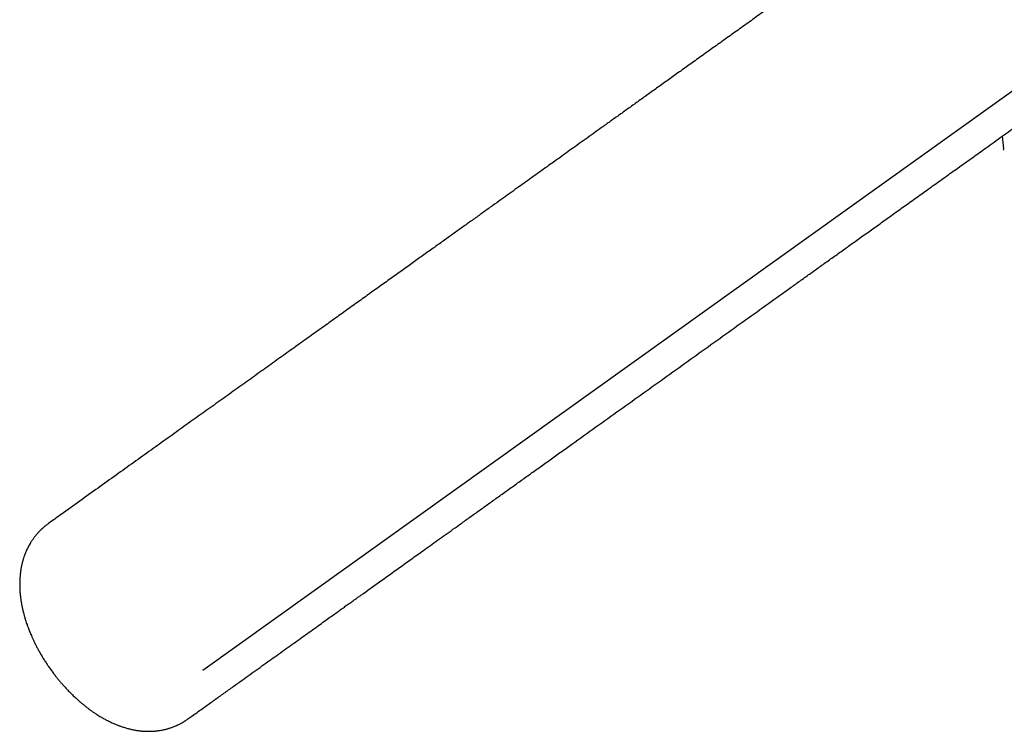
# Model space of a CAD drawing. Header units: millimetres. Extents: x 8 to 759, y 12 to 846.
# Tile 5 of 20: x 607 to 650, y 184 to 215. Entities that reach past the tile are written whole.
import ezdxf

# ---------------------------------------------------------------- set-up
doc = ezdxf.new("R2010")
doc.units = ezdxf.units.MM

msp = doc.modelspace()

# ---------------------------------------------------------------- linework, layer by layer
at = {"color": 7, "linetype": 'Continuous', "lineweight": 30}
for p, q in [((652.914, 213.78), (614.605, 186.375)), ((649.568, 209.731), (649.631, 209.181)), ((649.638, 209.124), (649.631, 209.181)), ((606.628, 189.639), (606.63, 189.628)), ((610.183, 184.326), (610.177, 184.33))]:
    msp.add_line(p, q, dxfattribs=at)
for points, knots in [([(645.285, 219.578), (645.141, 219.475), (644.782, 219.218), (644.212, 218.81), (643.578, 218.357), (642.957, 217.912), (642.347, 217.476), (641.75, 217.049), (641.146, 216.616), (640.535, 216.18), (639.92, 215.739), (639.319, 215.309), (638.732, 214.89), (638.16, 214.48), (637.602, 214.081), (637.059, 213.693), (636.53, 213.314), (636.016, 212.946), (635.518, 212.59), (635.038, 212.247), (634.575, 211.915), (634.125, 211.593), (633.686, 211.28), (633.259, 210.974), (632.844, 210.677), (632.443, 210.39), (632.056, 210.113), (631.685, 209.848), (631.331, 209.594), (630.993, 209.352), (630.668, 209.12), (630.376, 208.912), (630.117, 208.726), (629.886, 208.561), (629.665, 208.403), (629.451, 208.25), (629.217, 208.082), (628.953, 207.893), (628.654, 207.68), (628.337, 207.452), (628, 207.212), (627.645, 206.957), (627.273, 206.691), (626.885, 206.414), (626.481, 206.125), (626.07, 205.83), (625.651, 205.531), (625.226, 205.227), (624.787, 204.912), (624.333, 204.588), (623.865, 204.253), (623.383, 203.908), (622.886, 203.553), (622.375, 203.187), (621.849, 202.811), (621.313, 202.427), (620.766, 202.036), (620.208, 201.637), (619.636, 201.227), (619.046, 200.806), (618.439, 200.371), (617.813, 199.924), (617.174, 199.466), (616.519, 198.998), (615.855, 198.522), (615.18, 198.04), (614.494, 197.549), (613.795, 197.049), (613.077, 196.535), (612.339, 196.008), (611.582, 195.466), (610.81, 194.913), (610.022, 194.35), (609.22, 193.777), (608.496, 193.258), (608.038, 192.931), (607.853, 192.798)], [0, 0, 0, 0, 0.01153, 0.028803, 0.045751, 0.062373, 0.078672, 0.094646, 0.110299, 0.127144, 0.1436, 0.159669, 0.175349, 0.190644, 0.205552, 0.220074, 0.234212, 0.247966, 0.261335, 0.274092, 0.28648, 0.298499, 0.310149, 0.321631, 0.332733, 0.343452, 0.35379, 0.363748, 0.373156, 0.382198, 0.390872, 0.39918, 0.405561, 0.411708, 0.417621, 0.423299, 0.428843, 0.436424, 0.444409, 0.452799, 0.46187, 0.47137, 0.4813, 0.491659, 0.502449, 0.513667, 0.524639, 0.535992, 0.547727, 0.559845, 0.572345, 0.585228, 0.598494, 0.612142, 0.626174, 0.640589, 0.655121, 0.670023, 0.685296, 0.70094, 0.717251, 0.733948, 0.751031, 0.768501, 0.786359, 0.804276, 0.822568, 0.841237, 0.860283, 0.880107, 0.900325, 0.920939, 0.94195, 0.963359, 0.985167, 1, 1, 1, 1]), ([(613.956, 184.254), (614.015, 184.297), (614.222, 184.445), (614.574, 184.697), (615.007, 185.006), (615.427, 185.307), (615.834, 185.599), (616.222, 185.876), (616.59, 186.139), (616.939, 186.389), (617.277, 186.631), (617.603, 186.864), (617.93, 187.098), (618.255, 187.331), (618.579, 187.562), (618.889, 187.784), (619.184, 187.995), (619.466, 188.196), (619.733, 188.388), (619.985, 188.568), (620.216, 188.734), (620.426, 188.884), (620.617, 189.02), (620.795, 189.148), (620.963, 189.268), (621.118, 189.378), (621.26, 189.481), (621.391, 189.574), (621.513, 189.661), (621.862, 189.911), (622.258, 190.194), (622.701, 190.511), (622.96, 190.697), (623.217, 190.881), (623.473, 191.064), (623.729, 191.247), (623.989, 191.433), (624.266, 191.631), (624.564, 191.844), (624.882, 192.072), (625.212, 192.308), (625.554, 192.552), (625.915, 192.811), (626.296, 193.084), (626.698, 193.371), (627.113, 193.668), (627.542, 193.975), (627.984, 194.291), (628.43, 194.61), (628.88, 194.932), (629.334, 195.257), (629.799, 195.589), (630.271, 195.928), (630.941, 196.406), (631.799, 197.021), (632.844, 197.768), (633.879, 198.508), (634.91, 199.246), (635.936, 199.98), (636.958, 200.711), (637.968, 201.434), (638.968, 202.149), (639.775, 202.726), (640.392, 203.168), (640.822, 203.475), (641.251, 203.782), (641.685, 204.092), (642.124, 204.407), (642.573, 204.728), (643.031, 205.055), (643.5, 205.39), (643.983, 205.736), (644.481, 206.092), (644.993, 206.459), (645.518, 206.834), (646.054, 207.217), (646.598, 207.607), (647.151, 208.002), (647.712, 208.403), (648.284, 208.812), (648.905, 209.257), (649.578, 209.738), (650.303, 210.256), (651.044, 210.786), (651.8, 211.328), (652.494, 211.824), (652.936, 212.14), (653.121, 212.272)], [0, 0, 0, 0, 0.004516, 0.015902, 0.026963, 0.037699, 0.048109, 0.058193, 0.067402, 0.076321, 0.084949, 0.093286, 0.101333, 0.10997, 0.118243, 0.126154, 0.133701, 0.140885, 0.147706, 0.154162, 0.160255, 0.165404, 0.170262, 0.174826, 0.179099, 0.183078, 0.186702, 0.190043, 0.193103, 0.196037, 0.216778, 0.22343, 0.230042, 0.236614, 0.243145, 0.249636, 0.256231, 0.263077, 0.270899, 0.279024, 0.287454, 0.296188, 0.305227, 0.315146, 0.325407, 0.336011, 0.346958, 0.358247, 0.369879, 0.38116, 0.392745, 0.404634, 0.416792, 0.42895, 0.455899, 0.482586, 0.509009, 0.535167, 0.561528, 0.587612, 0.613419, 0.638947, 0.664197, 0.675218, 0.686185, 0.697097, 0.70809, 0.719383, 0.730768, 0.742444, 0.754411, 0.766669, 0.779448, 0.792528, 0.805908, 0.819588, 0.833567, 0.847588, 0.861897, 0.876494, 0.891377, 0.90947, 0.927967, 0.946869, 0.966174, 0.985881, 1, 1, 1, 1]), ([(607.852, 192.798), (607.835, 192.785), (607.804, 192.763), (607.762, 192.731), (607.729, 192.705), (607.699, 192.68), (607.667, 192.654), (607.636, 192.626), (607.606, 192.6), (607.581, 192.577), (607.559, 192.557), (607.538, 192.536), (607.516, 192.516), (607.492, 192.491), (607.458, 192.457), (607.416, 192.413), (607.373, 192.364), (607.335, 192.321), (607.303, 192.282), (607.275, 192.248), (607.247, 192.212), (607.216, 192.17), (607.181, 192.121), (607.144, 192.068), (607.109, 192.016), (607.08, 191.969), (607.048, 191.916), (607.011, 191.853), (606.972, 191.78), (606.935, 191.706), (606.9, 191.634), (606.867, 191.558), (606.836, 191.483), (606.809, 191.41), (606.785, 191.343), (606.765, 191.283), (606.747, 191.224), (606.729, 191.161), (606.711, 191.092), (606.694, 191.025), (606.682, 190.968), (606.673, 190.921), (606.664, 190.875), (606.655, 190.825), (606.647, 190.777), (606.64, 190.732), (606.634, 190.687), (606.628, 190.639), (606.623, 190.596), (606.619, 190.558), (606.616, 190.521), (606.612, 190.481), (606.609, 190.435), (606.606, 190.388), (606.604, 190.348), (606.602, 190.314), (606.601, 190.279), (606.6, 190.241), (606.599, 190.203), (606.599, 190.162), (606.599, 190.113), (606.6, 190.054), (606.601, 190.004), (606.602, 189.96), (606.604, 189.917), (606.607, 189.86), (606.612, 189.789), (606.618, 189.714), (606.623, 189.662), (606.626, 189.639)], [0, 0, 0, 0, 0.017605, 0.032042, 0.043289, 0.053126, 0.064516, 0.077193, 0.088318, 0.097206, 0.105645, 0.113669, 0.121727, 0.130498, 0.142461, 0.162124, 0.180918, 0.197172, 0.210665, 0.222572, 0.234565, 0.24854, 0.266343, 0.285242, 0.30322, 0.318879, 0.33158, 0.355088, 0.380207, 0.401235, 0.42502, 0.447881, 0.470648, 0.493706, 0.513316, 0.530763, 0.546619, 0.564035, 0.584842, 0.606352, 0.622644, 0.633795, 0.646782, 0.66276, 0.677022, 0.687937, 0.70151, 0.716244, 0.728856, 0.738945, 0.749065, 0.760396, 0.773904, 0.788579, 0.800335, 0.808518, 0.817891, 0.830138, 0.841611, 0.849958, 0.865037, 0.883288, 0.900006, 0.908648, 0.921006, 0.937231, 0.957233, 0.980888, 1, 1, 1, 1]), ([(606.627, 189.627), (606.629, 189.612), (606.633, 189.575), (606.641, 189.519), (606.65, 189.462), (606.657, 189.414), (606.664, 189.375), (606.669, 189.344), (606.674, 189.319), (606.678, 189.293), (606.686, 189.252), (606.698, 189.192), (606.714, 189.115), (606.733, 189.031), (606.753, 188.946), (606.773, 188.868), (606.792, 188.798), (606.81, 188.731), (606.832, 188.656), (606.858, 188.571), (606.888, 188.478), (606.916, 188.394), (606.941, 188.322), (606.961, 188.269), (606.976, 188.227), (606.988, 188.196), (606.998, 188.171), (607.012, 188.133), (607.036, 188.074), (607.069, 187.992), (607.111, 187.894), (607.16, 187.783), (607.218, 187.661), (607.283, 187.527), (607.354, 187.388), (607.433, 187.243), (607.517, 187.093), (607.608, 186.94), (607.702, 186.789), (607.796, 186.646), (607.894, 186.501), (607.997, 186.357), (608.103, 186.216), (608.202, 186.089), (608.294, 185.974), (608.383, 185.868), (608.491, 185.744), (608.622, 185.599), (608.779, 185.434), (608.912, 185.303), (609.014, 185.206), (609.079, 185.146), (609.136, 185.094), (609.187, 185.049), (609.232, 185.009), (609.278, 184.971), (609.327, 184.929), (609.384, 184.882), (609.444, 184.833), (609.521, 184.772), (609.613, 184.702), (609.717, 184.626), (609.803, 184.565), (609.877, 184.515), (609.943, 184.471), (610.021, 184.421), (610.1, 184.373), (610.153, 184.342), (610.176, 184.328)], [0, 0, 0, 0, 0.007596, 0.018288, 0.027447, 0.035707, 0.04207, 0.046544, 0.05049, 0.0547, 0.059174, 0.070774, 0.08405, 0.097411, 0.112146, 0.125517, 0.135915, 0.146037, 0.158348, 0.172814, 0.18799, 0.203625, 0.21403, 0.222953, 0.229752, 0.23444, 0.238041, 0.242174, 0.2531, 0.266648, 0.282824, 0.30125, 0.321591, 0.343853, 0.368037, 0.391893, 0.417358, 0.444317, 0.470659, 0.495579, 0.519101, 0.547073, 0.572841, 0.596401, 0.617744, 0.63754, 0.657695, 0.69035, 0.724241, 0.759406, 0.774261, 0.787609, 0.799415, 0.809675, 0.81857, 0.826754, 0.836797, 0.848312, 0.860246, 0.872544, 0.893588, 0.913681, 0.93261, 0.942944, 0.95546, 0.970173, 0.9871, 1, 1, 1, 1]), ([(610.182, 184.325), (610.205, 184.312), (610.255, 184.283), (610.327, 184.244), (610.392, 184.21), (610.441, 184.185), (610.48, 184.165), (610.515, 184.148), (610.566, 184.124), (610.631, 184.093), (610.708, 184.059), (610.779, 184.029), (610.841, 184.003), (610.895, 183.982), (610.952, 183.961), (611.015, 183.938), (611.084, 183.914), (611.16, 183.889), (611.234, 183.866), (611.307, 183.846), (611.377, 183.827), (611.449, 183.809), (611.526, 183.792), (611.603, 183.777), (611.674, 183.764), (611.737, 183.754), (611.794, 183.746), (611.855, 183.739), (611.916, 183.732), (611.972, 183.728), (612.028, 183.724), (612.106, 183.719), (612.204, 183.717), (612.317, 183.718), (612.421, 183.722), (612.516, 183.729), (612.592, 183.737), (612.658, 183.745), (612.717, 183.754), (612.782, 183.765), (612.852, 183.778), (612.922, 183.793), (612.985, 183.808), (613.039, 183.822), (613.086, 183.835), (613.132, 183.849), (613.183, 183.865), (613.245, 183.886), (613.314, 183.911), (613.378, 183.936), (613.431, 183.959), (613.471, 183.976), (613.506, 183.992), (613.543, 184.01), (613.589, 184.032), (613.64, 184.059), (613.684, 184.083), (613.717, 184.101), (613.741, 184.115), (613.761, 184.127), (613.783, 184.14), (613.811, 184.158), (613.85, 184.182), (613.9, 184.215), (613.937, 184.241), (613.957, 184.255)], [0, 0, 0, 0, 0.019511, 0.042199, 0.060333, 0.073799, 0.083168, 0.092708, 0.103212, 0.124976, 0.146822, 0.16654, 0.182524, 0.197291, 0.210761, 0.228899, 0.247948, 0.26587, 0.289847, 0.306482, 0.32326, 0.344475, 0.362067, 0.382463, 0.403021, 0.416252, 0.429672, 0.446429, 0.46278, 0.476359, 0.489244, 0.504739, 0.535921, 0.563549, 0.590664, 0.613533, 0.635565, 0.648627, 0.663429, 0.68011, 0.698622, 0.716917, 0.733762, 0.747512, 0.758951, 0.770238, 0.782857, 0.799495, 0.818765, 0.83778, 0.851181, 0.86173, 0.870192, 0.879709, 0.892683, 0.908102, 0.922149, 0.929917, 0.936635, 0.942301, 0.947471, 0.955499, 0.96694, 0.981781, 1, 1, 1, 1])]:
    msp.add_open_spline(points, degree=3, knots=knots, dxfattribs=at)

doc.saveas('drawing.dxf')
